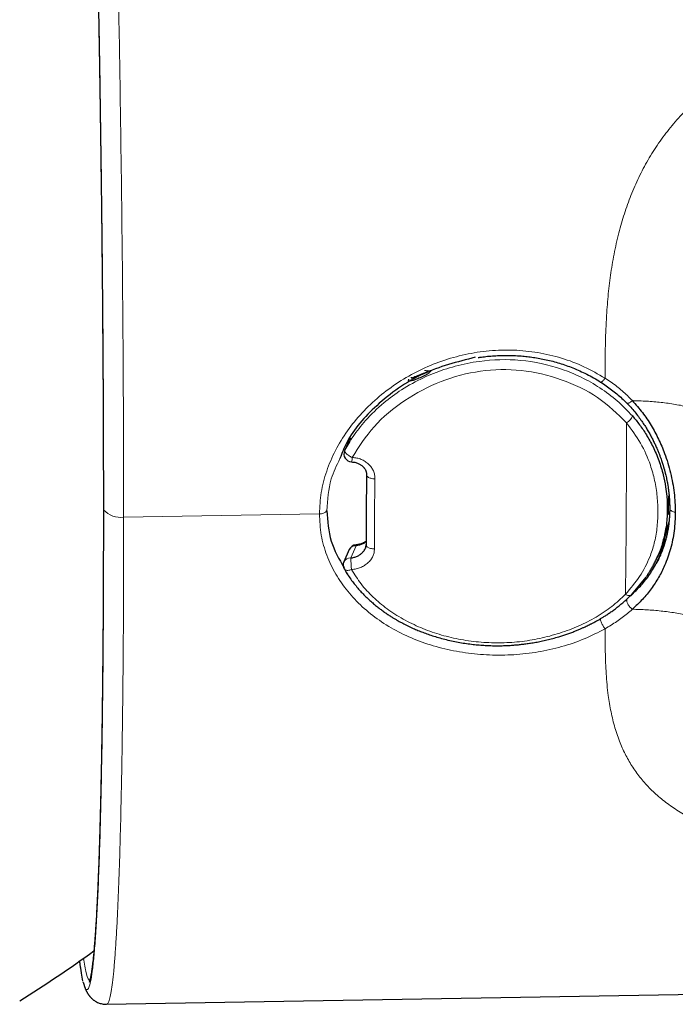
# Model space of a CAD drawing. Header units: millimetres. Extents: x 8 to 709, y 12 to 626.
# Tile 13 of 44: x 392 to 409, y 271 to 295. Entities that reach past the tile are written whole.
import ezdxf

# ---------------------------------------------------------------- set-up
doc = ezdxf.new("R2010")
doc.units = ezdxf.units.MM

msp = doc.modelspace()

# ---------------------------------------------------------------- linework, layer by layer
at = {"color": 7, "linetype": 'Continuous', "lineweight": 30}
for p, q in [((400.686, 284.853), (400.552, 284.55)), ((408.476, 282.216), (408.622, 282.769)), ((408.379, 281.878), (408.548, 282.353)), ((400.663, 282.076), (400.529, 281.772)), ((400.832, 282.194), (400.832, 282.194)), ((408.332, 281.89), (408.476, 282.216)), ((408.047, 281.389), (407.684, 280.955)), ((407.675, 280.942), (407.684, 280.951)), ((394.035, 271.323), (393.995, 271.522)), ((394.047, 271.286), (394.043, 271.3)), ((394.624, 270.75), (411.665, 271.047))]:
    msp.add_line(p, q, dxfattribs=at)
at = {"color": 8, "linetype": 'Continuous', "lineweight": 0}
for p, q in [((400.691, 284.861), (400.686, 284.853)), ((395.047, 282.881), (399.92, 282.966)), ((400.833, 282.169), (400.699, 281.866)), ((407.573, 280.842), (407.574, 280.843))]:
    msp.add_line(p, q, dxfattribs=at)
at = {"color": 8, "linetype": 'Continuous', "lineweight": 0, "flags": 128}
for points in [[(406.917, 286.248), (406.922, 286.246), (406.93, 286.246), (406.939, 286.249), (406.949, 286.255), (406.961, 286.264), (406.974, 286.276), (406.988, 286.29), (407.002, 286.306), (407.017, 286.324), (407.032, 286.343)], [(400.552, 284.55), (400.55, 284.54), (400.55, 284.529), (400.554, 284.517), (400.56, 284.503), (400.569, 284.49), (400.581, 284.475), (400.595, 284.46), (400.611, 284.446), (400.629, 284.431), (400.648, 284.417), (400.669, 284.404), (400.691, 284.391), (400.714, 284.38), (400.737, 284.37)], [(401.301, 283.838), (401.275, 283.839), (401.25, 283.841), (401.225, 283.845), (401.201, 283.85), (401.179, 283.857), (401.159, 283.865), (401.141, 283.874), (401.125, 283.884), (401.113, 283.894), (401.103, 283.906), (401.097, 283.918), (401.095, 283.93), (401.094, 283.934)], [(408.64, 283.097), (408.64, 283.096), (408.643, 283.083), (408.65, 283.07), (408.66, 283.057), (408.673, 283.046), (408.689, 283.035), (408.708, 283.025), (408.73, 283.017), (408.753, 283.011), (408.778, 283.006)], [(401.29, 282.093), (401.264, 282.093), (401.238, 282.095), (401.213, 282.099), (401.189, 282.105), (401.167, 282.112), (401.147, 282.121), (401.129, 282.131), (401.114, 282.142), (401.101, 282.155), (401.092, 282.168), (401.086, 282.181), (401.083, 282.195), (401.083, 282.2)], [(400.718, 281.58), (400.695, 281.571), (400.673, 281.565), (400.651, 281.56), (400.63, 281.558), (400.61, 281.558), (400.592, 281.56), (400.576, 281.563), (400.562, 281.569), (400.55, 281.577), (400.541, 281.587), (400.538, 281.592)], [(407.539, 280.964), (407.559, 280.952), (407.579, 280.943), (407.598, 280.935), (407.616, 280.93), (407.632, 280.928), (407.647, 280.928), (407.659, 280.931), (407.67, 280.937), (407.675, 280.942)]]:
    msp.add_lwpolyline(points, dxfattribs=at)
at = {"color": 8, "linetype": 'Continuous', "lineweight": 0}
for centre, radius, start, end in [((402.561, 285.993), 0.54, 84.1077, 92.8772), ((402.639, 286.736), 0.206, 263.8489, 286.623), ((-66.935, 286.203), 474.503, 359.36741, 359.8824), ((407.336, 285.572), 0.413, 303.9693, 335.74), ((400.368, 284.369), 0.368, 342.5665, 0.1397), ((394.596, 283.089), 0.0543, 179.9506, 211.7228), ((394.977, 283.463), 0.587, 223.3962, 276.928), ((399.942, 283.177), 0.212, 263.8749, 321.2847), ((400.815, 282), 0.17, 83.9378, 153.4969), ((401.288, 282.204), 0.456, 181.22, 184.3925), ((400.681, 281.697), 0.17, 83.9382, 153.4861), ((427.373, 283.555), 26.728, 183.6238, 184.2377)]:
    msp.add_arc(centre, radius, start, end, dxfattribs=at)
at = {"color": 7, "linetype": 'Continuous', "lineweight": 30}
for centre, radius, start, end in [((400.73, 284.458), 0.2, 156.1008, 267.1711), ((400.846, 281.995), 0.2, 94.0002, 156.0832), ((400.711, 281.691), 0.2, 156.0832, 209.8117), ((377.53, 294.946), 28.358, 301.7662, 306.272)]:
    msp.add_arc(centre, radius, start, end, dxfattribs=at)
at = {"color": 8, "linetype": 'Continuous', "lineweight": 0}
msp.add_ellipse((406.661, 295.181), major_axis=(2.923, 24.281), ratio=0.185588, start_param=2.079079, end_param=2.162263, dxfattribs=at)
for points, knots in [([(393.779, 319.239), (393.783, 319.241), (393.801, 319.25), (393.834, 319.189), (393.877, 319.054), (393.921, 318.84), (393.966, 318.552), (394.012, 318.19), (394.058, 317.754), (394.106, 317.245), (394.153, 316.664), (394.201, 316.011), (394.249, 315.291), (394.297, 314.509), (394.344, 313.668), (394.39, 312.772), (394.436, 311.822), (394.481, 310.822), (394.525, 309.773), (394.568, 308.678), (394.61, 307.54), (394.651, 306.36), (394.69, 305.142), (394.728, 303.888), (394.765, 302.6), (394.8, 301.284), (394.833, 299.947), (394.864, 298.599), (394.892, 297.246), (394.919, 295.89), (394.943, 294.535), (394.964, 293.183), (394.983, 291.838), (395, 290.503), (395.015, 289.181), (395.027, 287.875), (395.036, 286.588), (395.042, 285.324), (395.047, 284.082), (395.047, 283.282), (395.047, 282.881)], [0, 0, 0, 0, 0.0088701, 0.0355059, 0.0621197, 0.0887335, 0.1153695, 0.14205, 0.1687982, 0.1956384, 0.2225963, 0.2496991, 0.2768017, 0.3037592, 0.3305987, 0.3573461, 0.3840256, 0.4106604, 0.4372731, 0.4638857, 0.4905203, 0.5171996, 0.5439465, 0.5707855, 0.5977423, 0.6248441, 0.6519461, 0.6789032, 0.7057429, 0.7324908, 0.759171, 0.7858068, 0.8124206, 0.8390344, 0.8656704, 0.8923509, 0.9190991, 0.9459394, 0.9728972, 1, 1, 1, 1]), ([(393.22, 318.688), (393.231, 318.733), (393.257, 318.835), (393.3, 318.875), (393.348, 318.829), (393.398, 318.678), (393.449, 318.424), (393.501, 318.068), (393.554, 317.614), (393.608, 317.065), (393.662, 316.422), (393.717, 315.688), (393.771, 314.862), (393.826, 313.951), (393.88, 312.96), (393.933, 311.894), (393.985, 310.758), (394.036, 309.553), (394.085, 308.281), (394.134, 306.951), (394.18, 305.573), (394.224, 304.154), (394.266, 302.693), (394.306, 301.195), (394.344, 299.669), (394.378, 298.128), (394.41, 296.577), (394.439, 295.016), (394.465, 293.45), (394.487, 291.891), (394.507, 290.349), (394.522, 288.83), (394.535, 287.337), (394.544, 285.875), (394.549, 284.441), (394.55, 283.522), (394.55, 283.06)], [0, 0, 0, 0, 0.0229111, 0.0525327, 0.082111, 0.1116146, 0.1411189, 0.1706988, 0.200322, 0.2299533, 0.2595575, 0.2891012, 0.3187269, 0.3484703, 0.3781406, 0.407648, 0.4371112, 0.4666566, 0.4963497, 0.5260704, 0.5556631, 0.5851294, 0.6146571, 0.6443736, 0.6741085, 0.7036681, 0.7331452, 0.7627157, 0.792414, 0.8221186, 0.851718, 0.8812305, 0.9107344, 0.9403095, 0.9700373, 1, 1, 1, 1]), ([(416.923, 295.272), (416.775, 295.27), (416.481, 295.265), (416.039, 295.256), (415.598, 295.243), (415.156, 295.224), (414.747, 295.2), (414.369, 295.17), (414.023, 295.135), (413.679, 295.092), (413.336, 295.04), (413.015, 294.983), (412.718, 294.921), (412.444, 294.857), (412.171, 294.784), (411.901, 294.704), (411.633, 294.615), (411.369, 294.517), (411.119, 294.414), (410.883, 294.307), (410.662, 294.198), (410.445, 294.081), (410.232, 293.956), (410.024, 293.823), (409.821, 293.683), (409.624, 293.535), (409.432, 293.379), (409.247, 293.216), (409.069, 293.045), (408.899, 292.867), (408.735, 292.683), (408.58, 292.492), (408.432, 292.295), (408.292, 292.092), (408.161, 291.885), (408.038, 291.672), (407.924, 291.455), (407.818, 291.235), (407.72, 291.011), (407.63, 290.784), (407.548, 290.555), (407.474, 290.324), (407.403, 290.082), (407.339, 289.829), (407.28, 289.566), (407.229, 289.302), (407.185, 289.038), (407.147, 288.773), (407.116, 288.508), (407.091, 288.244), (407.07, 287.958), (407.053, 287.65), (407.041, 287.321), (407.034, 286.993), (407.031, 286.667), (407.031, 286.451), (407.031, 286.344)], [0, 0, 0, 0, 0.027995, 0.055994, 0.083991, 0.111984, 0.139978, 0.16198, 0.183983, 0.205981, 0.227973, 0.249964, 0.267818, 0.285681, 0.303546, 0.321409, 0.339266, 0.35712, 0.374973, 0.3906, 0.406233, 0.421868, 0.4375, 0.453128, 0.468752, 0.484372, 0.499992, 0.515616, 0.531245, 0.546871, 0.562496, 0.578121, 0.593749, 0.609378, 0.625011, 0.640647, 0.656283, 0.67191, 0.687532, 0.703154, 0.718779, 0.734408, 0.75004, 0.767546, 0.785045, 0.802536, 0.820027, 0.83752, 0.855018, 0.872519, 0.890021, 0.912018, 0.93401, 0.956004, 0.978001, 1, 1, 1, 1]), ([(399.92, 282.966), (399.929, 283.144), (399.947, 283.499), (400.088, 284.031), (400.306, 284.547), (400.603, 285.036), (400.971, 285.488), (401.401, 285.896), (401.882, 286.251), (402.405, 286.548), (402.963, 286.78), (403.546, 286.945), (404.148, 287.037), (404.757, 287.054), (405.362, 286.993), (405.95, 286.854), (406.515, 286.644), (406.859, 286.444), (407.031, 286.344)], [0, 0, 0, 0, 0.062857, 0.125567, 0.188243, 0.250897, 0.313563, 0.376267, 0.438884, 0.501216, 0.563322, 0.625447, 0.687679, 0.75017, 0.812588, 0.874727, 0.937031, 1, 1, 1, 1]), ([(400.552, 284.55), (400.618, 284.664), (400.767, 284.922), (401.085, 285.326), (401.49, 285.721), (401.977, 286.077), (402.401, 286.31), (402.76, 286.465), (403.023, 286.561), (403.302, 286.645), (403.597, 286.714), (404.135, 286.807), (404.938, 286.828), (405.794, 286.644), (406.445, 286.375), (406.911, 286.11), (407.344, 285.788), (407.589, 285.531), (407.713, 285.402)], [0, 0, 0, 0, 0.049638, 0.112699, 0.189221, 0.255489, 0.329351, 0.361048, 0.393964, 0.428097, 0.463449, 0.50002, 0.61919, 0.741928, 0.804875, 0.868845, 0.933874, 1, 1, 1, 1]), ([(407.567, 285.229), (407.338, 285.452), (406.875, 285.905), (405.952, 286.339), (404.955, 286.578), (403.923, 286.556), (402.925, 286.297), (402.025, 285.812), (401.244, 285.172), (400.904, 284.634), (400.737, 284.37)], [0, 0, 0, 0, 0.122942, 0.249341, 0.375766, 0.499894, 0.624169, 0.751091, 0.877509, 1, 1, 1, 1]), ([(407.031, 286.344), (407.081, 286.311), (407.181, 286.246), (407.322, 286.14), (407.458, 286.028), (407.587, 285.91), (407.668, 285.826), (407.709, 285.784)], [0, 0, 0, 0, 0.201847, 0.402059, 0.601343, 0.800416, 1, 1, 1, 1]), ([(407.573, 285.724), (407.575, 285.722), (407.58, 285.716), (407.596, 285.717), (407.619, 285.724), (407.648, 285.74), (407.678, 285.76), (407.699, 285.776), (407.709, 285.784)], [0, 0, 0, 0, 0.120958, 0.306057, 0.491158, 0.671168, 0.841782, 1, 1, 1, 1]), ([(407.709, 285.784), (407.769, 285.783), (407.888, 285.78), (408.067, 285.771), (408.246, 285.759), (408.425, 285.741), (408.602, 285.719), (408.777, 285.692), (408.951, 285.66), (409.121, 285.623), (409.289, 285.581), (409.452, 285.533), (409.611, 285.481), (409.764, 285.424), (409.911, 285.363), (410.052, 285.297), (410.185, 285.228), (410.311, 285.155), (410.429, 285.078), (410.538, 284.999), (410.639, 284.917), (410.73, 284.833), (410.812, 284.747), (410.884, 284.659), (410.947, 284.571), (411.004, 284.477), (411.053, 284.378), (411.093, 284.275), (411.123, 284.171), (411.145, 284.068), (411.16, 283.965), (411.17, 283.862), (411.175, 283.794), (411.177, 283.759)], [0, 0, 0, 0, 0.030038, 0.060171, 0.090421, 0.120811, 0.151364, 0.182099, 0.213033, 0.244174, 0.275527, 0.307086, 0.338837, 0.370759, 0.402824, 0.435, 0.467249, 0.499531, 0.531806, 0.564036, 0.596184, 0.628217, 0.66011, 0.691841, 0.723397, 0.754769, 0.790396, 0.825788, 0.86096, 0.895934, 0.930737, 0.965408, 1, 1, 1, 1]), ([(407.539, 280.964), (407.663, 281.109), (407.909, 281.399), (408.102, 281.774), (408.204, 282.056), (408.255, 282.231), (408.294, 282.413), (408.323, 282.601), (408.34, 282.796), (408.347, 282.995), (408.343, 283.197), (408.328, 283.398), (408.303, 283.597), (408.266, 283.794), (408.218, 283.988), (408.12, 284.304), (407.932, 284.739), (407.689, 285.065), (407.567, 285.229)], [0, 0, 0, 0, 0.123034, 0.245007, 0.286077, 0.327539, 0.369513, 0.412112, 0.455445, 0.499613, 0.543517, 0.586974, 0.629689, 0.671772, 0.713337, 0.754503, 0.876734, 1, 1, 1, 1]), ([(400.43, 284.34), (400.349, 284.173), (400.145, 283.754), (400.122, 283.311), (400.108, 283.044)], [0, 0, 0, 0, 0.397411, 1, 1, 1, 1]), ([(400.737, 284.37), (400.776, 284.366), (400.852, 284.359), (400.96, 284.325), (401.058, 284.274), (401.144, 284.206), (401.215, 284.126), (401.267, 284.037), (401.297, 283.94), (401.3, 283.872), (401.301, 283.838)], [0, 0, 0, 0, 0.128621, 0.252147, 0.375138, 0.502211, 0.629126, 0.751194, 0.873216, 1, 1, 1, 1]), ([(394.55, 283.06), (394.55, 282.609), (394.549, 281.709), (394.544, 280.434), (394.535, 279.225), (394.522, 278.088), (394.507, 277.023), (394.487, 276.032), (394.465, 275.121), (394.439, 274.295), (394.41, 273.559), (394.378, 272.917), (394.344, 272.368), (394.306, 271.914), (394.266, 271.558), (394.224, 271.305), (394.18, 271.151), (394.134, 271.103), (394.089, 271.141), (394.06, 271.242), (394.047, 271.286)], [0, 0, 0, 0, 0.0569359, 0.1134256, 0.1696251, 0.2256892, 0.2817697, 0.3380153, 0.3944609, 0.4508945, 0.5070851, 0.5630983, 0.6192684, 0.6757714, 0.7322397, 0.7883491, 0.8443417, 0.9005747, 0.9570507, 1, 1, 1, 1]), ([(395.047, 282.881), (395.047, 282.536), (395.047, 281.848), (395.044, 280.858), (395.039, 279.904), (395.031, 278.991), (395.022, 278.118), (395.011, 277.287), (394.998, 276.499), (394.983, 275.757), (394.967, 275.059), (394.948, 274.409), (394.928, 273.808), (394.906, 273.256), (394.882, 272.755), (394.856, 272.306), (394.829, 271.91), (394.8, 271.57), (394.769, 271.287), (394.738, 271.064), (394.705, 270.897), (394.671, 270.794), (394.644, 270.747), (394.628, 270.754), (394.624, 270.756)], [0, 0, 0, 0, 0.0474256, 0.094624, 0.1416321, 0.1884851, 0.2352162, 0.2818571, 0.3284384, 0.3749902, 0.4215418, 0.4681229, 0.5147634, 0.5614939, 0.6083461, 0.6553532, 0.7025504, 0.7499745, 0.7973985, 0.8445949, 0.891601, 0.9384518, 0.9851806, 1, 1, 1, 1]), ([(407.031, 280.105), (406.86, 280.016), (406.517, 279.839), (405.952, 279.648), (405.364, 279.516), (404.761, 279.447), (404.153, 279.441), (403.55, 279.496), (402.964, 279.612), (402.404, 279.785), (401.881, 280.017), (401.403, 280.305), (400.978, 280.644), (400.613, 281.031), (400.314, 281.46), (400.092, 281.929), (399.947, 282.433), (399.929, 282.787), (399.92, 282.966)], [0, 0, 0, 0, 0.062508, 0.12495, 0.187299, 0.249488, 0.311732, 0.374181, 0.436712, 0.499168, 0.561549, 0.623944, 0.686322, 0.748648, 0.810946, 0.873355, 0.936192, 1, 1, 1, 1]), ([(401.29, 282.093), (401.288, 282.06), (401.285, 281.996), (401.253, 281.904), (401.2, 281.818), (401.128, 281.742), (401.041, 281.677), (400.943, 281.627), (400.834, 281.593), (400.757, 281.584), (400.718, 281.58)], [0, 0, 0, 0, 0.126743, 0.248747, 0.370817, 0.497752, 0.624824, 0.747819, 0.871357, 1, 1, 1, 1]), ([(400.718, 281.58), (400.795, 281.457), (400.948, 281.213), (401.249, 280.886), (401.599, 280.593), (401.999, 280.339), (402.434, 280.124), (402.896, 279.957), (403.38, 279.838), (403.882, 279.767), (404.392, 279.744), (404.903, 279.773), (405.41, 279.855), (405.905, 279.987), (406.378, 280.164), (406.813, 280.387), (407.207, 280.65), (407.428, 280.859), (407.539, 280.964)], [0, 0, 0, 0, 0.06169, 0.123061, 0.185133, 0.248894, 0.312619, 0.375068, 0.437187, 0.499938, 0.562574, 0.624556, 0.686946, 0.750784, 0.814606, 0.876693, 0.93812, 1, 1, 1, 1]), ([(407.709, 280.588), (407.699, 280.596), (407.678, 280.613), (407.648, 280.645), (407.619, 280.681), (407.595, 280.72), (407.578, 280.758), (407.569, 280.793), (407.567, 280.822), (407.572, 280.836), (407.574, 280.843)], [0, 0, 0, 0, 0.113996, 0.236929, 0.366634, 0.50001, 0.633385, 0.763086, 0.886012, 1, 1, 1, 1]), ([(407.709, 280.588), (407.668, 280.553), (407.587, 280.483), (407.457, 280.382), (407.322, 280.285), (407.181, 280.192), (407.081, 280.134), (407.031, 280.105)], [0, 0, 0, 0, 0.199681, 0.398694, 0.597857, 0.798006, 1, 1, 1, 1]), ([(411.177, 278.563), (411.175, 278.598), (411.17, 278.667), (411.16, 278.771), (411.145, 278.875), (411.123, 278.979), (411.093, 279.084), (411.053, 279.188), (411.004, 279.287), (410.947, 279.381), (410.884, 279.47), (410.812, 279.558), (410.73, 279.644), (410.639, 279.728), (410.538, 279.81), (410.429, 279.889), (410.311, 279.965), (410.185, 280.038), (410.052, 280.107), (409.911, 280.172), (409.764, 280.233), (409.611, 280.289), (409.452, 280.341), (409.289, 280.388), (409.121, 280.429), (408.951, 280.466), (408.777, 280.498), (408.602, 280.524), (408.425, 280.546), (408.246, 280.563), (408.067, 280.576), (407.888, 280.584), (407.769, 280.587), (407.709, 280.588)], [0, 0, 0, 0, 0.034592, 0.069263, 0.104066, 0.13904, 0.174212, 0.209604, 0.245231, 0.276603, 0.308159, 0.33989, 0.371783, 0.403816, 0.435964, 0.468194, 0.500469, 0.532751, 0.565, 0.597176, 0.629241, 0.661163, 0.692914, 0.724473, 0.755826, 0.786967, 0.817901, 0.848636, 0.879189, 0.909579, 0.939829, 0.969962, 1, 1, 1, 1]), ([(407.031, 280.105), (407.024, 280.114), (407.007, 280.133), (406.982, 280.17), (406.958, 280.211), (406.938, 280.254), (406.922, 280.296), (406.913, 280.329), (406.912, 280.345), (406.912, 280.351)], [0, 0, 0, 0, 0.135006, 0.281218, 0.435988, 0.595422, 0.754858, 0.909634, 1, 1, 1, 1]), ([(407.031, 280.105), (407.031, 280.009), (407.031, 279.817), (407.035, 279.535), (407.043, 279.256), (407.056, 278.981), (407.078, 278.71), (407.106, 278.462), (407.139, 278.238), (407.177, 278.035), (407.222, 277.835), (407.274, 277.639), (407.335, 277.447), (407.402, 277.268), (407.474, 277.102), (407.548, 276.948), (407.63, 276.798), (407.72, 276.652), (407.818, 276.51), (407.924, 276.371), (408.038, 276.237), (408.161, 276.108), (408.292, 275.984), (408.432, 275.865), (408.58, 275.75), (408.735, 275.641), (408.899, 275.537), (409.069, 275.438), (409.247, 275.345), (409.432, 275.257), (409.624, 275.174), (409.821, 275.097), (410.024, 275.024), (410.232, 274.957), (410.445, 274.895), (410.662, 274.838), (410.883, 274.785), (411.119, 274.735), (411.295, 274.7), (411.397, 274.683), (411.411, 274.68)], [0, 0, 0, 0, 0.036134, 0.072264, 0.108388, 0.144511, 0.180645, 0.216784, 0.245174, 0.273557, 0.301934, 0.330312, 0.358701, 0.387103, 0.411311, 0.435515, 0.459713, 0.483906, 0.508099, 0.5323, 0.556516, 0.58073, 0.604939, 0.629145, 0.653346, 0.677545, 0.701742, 0.725942, 0.750145, 0.774342, 0.798532, 0.822723, 0.846919, 0.871122, 0.89533, 0.919542, 0.943753, 0.967954, 0.995603, 1, 1, 1, 1]), ([(394.05, 271.899), (394.071, 271.763), (394.126, 271.4), (394.177, 271.36), (394.209, 271.334)], [0, 0, 0, 0, 0.3759706, 1, 1, 1, 1])]:
    msp.add_open_spline(points, degree=3, knots=knots, dxfattribs=at)
at = {"color": 7, "linetype": 'Continuous', "lineweight": 30}
for points, knots in [([(393.362, 318.677), (393.362, 318.677), (393.362, 318.677), (393.362, 318.677), (393.362, 318.676), (393.363, 318.675), (393.364, 318.674), (393.364, 318.672), (393.365, 318.67), (393.367, 318.666), (393.369, 318.661), (393.371, 318.655), (393.374, 318.646), (393.379, 318.633), (393.384, 318.614), (393.39, 318.593), (393.396, 318.572), (393.4, 318.554), (393.403, 318.54), (393.406, 318.527), (393.409, 318.516), (393.411, 318.506), (393.413, 318.498), (393.415, 318.49), (393.417, 318.48), (393.419, 318.469), (393.422, 318.454), (393.425, 318.438), (393.429, 318.418), (393.433, 318.398), (393.436, 318.378), (393.44, 318.357), (393.444, 318.334), (393.448, 318.31), (393.452, 318.286), (393.456, 318.261), (393.46, 318.237), (393.465, 318.208), (393.469, 318.175), (393.475, 318.137), (393.48, 318.1), (393.485, 318.064), (393.49, 318.029), (393.495, 317.994), (393.499, 317.961), (393.503, 317.928), (393.508, 317.894), (393.512, 317.859), (393.517, 317.816), (393.523, 317.764), (393.53, 317.702), (393.538, 317.636), (393.546, 317.566), (393.553, 317.492), (393.562, 317.412), (393.57, 317.329), (393.58, 317.227), (393.592, 317.105), (393.605, 316.962), (393.618, 316.814), (393.632, 316.653), (393.646, 316.478), (393.662, 316.285), (393.677, 316.084), (393.693, 315.875), (393.708, 315.656), (393.723, 315.438), (393.738, 315.223), (393.751, 315.011), (393.766, 314.789), (393.78, 314.556), (393.791, 314.37), (393.799, 314.235), (393.804, 314.155), (393.808, 314.075), (393.813, 313.993), (393.818, 313.912), (393.822, 313.833), (393.826, 313.757), (393.831, 313.684), (393.834, 313.615), (393.838, 313.552), (393.841, 313.495), (393.844, 313.446), (393.846, 313.405), (393.848, 313.369), (393.85, 313.334), (393.852, 313.298), (393.854, 313.26), (393.856, 313.218), (393.858, 313.17), (393.861, 313.114), (393.865, 313.051), (393.868, 312.981), (393.872, 312.905), (393.877, 312.822), (393.881, 312.732), (393.886, 312.636), (393.891, 312.534), (393.896, 312.431), (393.903, 312.294), (393.912, 312.125), (393.922, 311.908), (393.933, 311.677), (393.944, 311.431), (393.956, 311.188), (393.966, 310.947), (393.977, 310.707), (393.99, 310.421), (394.004, 310.086), (394.02, 309.702), (394.036, 309.304), (394.052, 308.892), (394.069, 308.464), (394.085, 308.029), (394.102, 307.588), (394.117, 307.154), (394.132, 306.729), (394.146, 306.312), (394.161, 305.891), (394.174, 305.465), (394.188, 305.036), (394.202, 304.603), (394.215, 304.153), (394.229, 303.685), (394.244, 303.198), (394.257, 302.707), (394.271, 302.212), (394.284, 301.729), (394.296, 301.258), (394.308, 300.799), (394.319, 300.336), (394.33, 299.871), (394.341, 299.404), (394.352, 298.934), (394.363, 298.447), (394.374, 297.944), (394.384, 297.423), (394.395, 296.903), (394.405, 296.382), (394.415, 295.877), (394.423, 295.388), (394.432, 294.914), (394.44, 294.441), (394.448, 293.967), (394.455, 293.494), (394.462, 293.02), (394.469, 292.532), (394.476, 292.027), (394.483, 291.508), (394.49, 290.991), (394.496, 290.476), (394.502, 289.98), (394.507, 289.501), (394.511, 289.041), (394.516, 288.586), (394.52, 288.138), (394.523, 287.698), (394.526, 287.266), (394.529, 286.94), (394.53, 286.712), (394.531, 286.578), (394.532, 286.436), (394.533, 286.285), (394.534, 286.127), (394.534, 285.964), (394.535, 285.797), (394.536, 285.626), (394.537, 285.448), (394.538, 285.263), (394.538, 285.072), (394.539, 284.874), (394.54, 284.67), (394.54, 284.459), (394.541, 284.242), (394.541, 284.02), (394.542, 283.794), (394.542, 283.564), (394.542, 283.327), (394.542, 283.169), (394.542, 283.089)], [0, 0, 0, 0, 0.000541, 0.002188, 0.003653, 0.004937, 0.006055, 0.007213, 0.008474, 0.010374, 0.012467, 0.014753, 0.017164, 0.02156, 0.026071, 0.030697, 0.035429, 0.037952, 0.040275, 0.042398, 0.04432, 0.04569, 0.046937, 0.048061, 0.049136, 0.050862, 0.052821, 0.055011, 0.057433, 0.060086, 0.062362, 0.064785, 0.067354, 0.070008, 0.072601, 0.075127, 0.077588, 0.079982, 0.08361, 0.087075, 0.090377, 0.093515, 0.09655, 0.099415, 0.102111, 0.104666, 0.107255, 0.109908, 0.112624, 0.116852, 0.121226, 0.125747, 0.130416, 0.135233, 0.1402, 0.145291, 0.150373, 0.158302, 0.166158, 0.173939, 0.181644, 0.190716, 0.199736, 0.208835, 0.218014, 0.227272, 0.236606, 0.244653, 0.252836, 0.261186, 0.269702, 0.278384, 0.281146, 0.283925, 0.28672, 0.289532, 0.292347, 0.29502, 0.297508, 0.300033, 0.302336, 0.304415, 0.306273, 0.307908, 0.309202, 0.310321, 0.311429, 0.312585, 0.313791, 0.315116, 0.316602, 0.318421, 0.320433, 0.322638, 0.325037, 0.327629, 0.330414, 0.333393, 0.336543, 0.339701, 0.342833, 0.348909, 0.354883, 0.362075, 0.369115, 0.376002, 0.382738, 0.389342, 0.395904, 0.406153, 0.416326, 0.426425, 0.437193, 0.447959, 0.458739, 0.469529, 0.480324, 0.49014, 0.49996, 0.509781, 0.519599, 0.529403, 0.53919, 0.548964, 0.559706, 0.570443, 0.581179, 0.591915, 0.602651, 0.612417, 0.622195, 0.631994, 0.641811, 0.651638, 0.661469, 0.671299, 0.682104, 0.6929, 0.703678, 0.714433, 0.725176, 0.734936, 0.744693, 0.754451, 0.764213, 0.773984, 0.783765, 0.793557, 0.804347, 0.815151, 0.825943, 0.836726, 0.847501, 0.857292, 0.867079, 0.87681, 0.886423, 0.895918, 0.905295, 0.914558, 0.917322, 0.920274, 0.923413, 0.926739, 0.930252, 0.933953, 0.937613, 0.941441, 0.945435, 0.949596, 0.953924, 0.958419, 0.963082, 0.967912, 0.97291, 0.978076, 0.983313, 0.988713, 0.994275, 1, 1, 1, 1]), ([(403.873, 286.858), (403.887, 286.86), (403.951, 286.87), (404.069, 286.885), (404.228, 286.9), (404.395, 286.909), (404.571, 286.913), (404.754, 286.91), (404.929, 286.899), (405.094, 286.883), (405.248, 286.863), (405.405, 286.837), (405.565, 286.805), (405.728, 286.765), (405.894, 286.718), (406.062, 286.663), (406.232, 286.599), (406.403, 286.526), (406.575, 286.444), (406.748, 286.352), (406.86, 286.283), (406.917, 286.248)], [0, 0, 0, 0, 0.013432, 0.06092, 0.111183, 0.163261, 0.218042, 0.27554, 0.335602, 0.382726, 0.431258, 0.481211, 0.532602, 0.585457, 0.639806, 0.695686, 0.753145, 0.812236, 0.873024, 0.935584, 1, 1, 1, 1]), ([(403.795, 286.864), (403.35, 286.749), (402.442, 286.516), (401.354, 285.731), (400.671, 284.967), (400.482, 284.475), (400.43, 284.34)], [0, 0, 0, 0, 0.303959, 0.619221, 0.894891, 1, 1, 1, 1]), ([(402.698, 286.538), (402.693, 286.529), (402.684, 286.512), (402.659, 286.485), (402.628, 286.458), (402.572, 286.422), (402.481, 286.376), (402.367, 286.33), (402.259, 286.289), (402.187, 286.27), (402.155, 286.271), (402.142, 286.28), (402.139, 286.297), (402.144, 286.312), (402.147, 286.32)], [0, 0, 0, 0, 0.058975, 0.112786, 0.164599, 0.217938, 0.340932, 0.500062, 0.659051, 0.781961, 0.835292, 0.887121, 0.940971, 1, 1, 1, 1]), ([(402.204, 286.368), (402.203, 286.364), (402.2, 286.356), (402.208, 286.351), (402.222, 286.353), (402.243, 286.36), (402.269, 286.37), (402.299, 286.383), (402.334, 286.397), (402.372, 286.413), (402.413, 286.428), (402.453, 286.443), (402.491, 286.458), (402.527, 286.472), (402.561, 286.487), (402.588, 286.501), (402.608, 286.517), (402.614, 286.526), (402.617, 286.531)], [0, 0, 0, 0, 0.045382, 0.092149, 0.145184, 0.207535, 0.274464, 0.344762, 0.419529, 0.499851, 0.580061, 0.654787, 0.725143, 0.792249, 0.85463, 0.90771, 0.954539, 1, 1, 1, 1]), ([(406.917, 286.248), (406.964, 286.218), (407.058, 286.157), (407.194, 286.058), (407.326, 285.953), (407.453, 285.842), (407.532, 285.763), (407.572, 285.723)], [0, 0, 0, 0, 0.1962774, 0.3975963, 0.5982209, 0.7987809, 1, 1, 1, 1]), ([(407.572, 285.723), (407.605, 285.688), (407.674, 285.617), (407.77, 285.504), (407.86, 285.389), (407.942, 285.275), (408.016, 285.166), (408.081, 285.06), (408.14, 284.96), (408.192, 284.863), (408.24, 284.768), (408.284, 284.675), (408.324, 284.584), (408.359, 284.501), (408.389, 284.425), (408.414, 284.356), (408.435, 284.296), (408.453, 284.243), (408.467, 284.198), (408.479, 284.16), (408.487, 284.131), (408.494, 284.108), (408.499, 284.091), (408.503, 284.077), (408.506, 284.065), (408.51, 284.05), (408.516, 284.027), (408.525, 283.993), (408.536, 283.949), (408.549, 283.895), (408.563, 283.83), (408.578, 283.755), (408.592, 283.676), (408.605, 283.592), (408.616, 283.506), (408.626, 283.413), (408.633, 283.313), (408.639, 283.206), (408.639, 283.133), (408.64, 283.095)], [0, 0, 0, 0, 0.047429, 0.098623, 0.147576, 0.194252, 0.238626, 0.27995, 0.319024, 0.355845, 0.390409, 0.426949, 0.46058, 0.491309, 0.519141, 0.544083, 0.56614, 0.585316, 0.601615, 0.615039, 0.62559, 0.633457, 0.639961, 0.644366, 0.64806, 0.652751, 0.661118, 0.673193, 0.688977, 0.708472, 0.731683, 0.758617, 0.789289, 0.81772, 0.848781, 0.882499, 0.918907, 0.958054, 1, 1, 1, 1]), ([(407.709, 285.784), (407.795, 285.687), (407.967, 285.492), (408.182, 285.169), (408.366, 284.828), (408.534, 284.433), (408.669, 283.985), (408.761, 283.489), (408.773, 283.167), (408.778, 283.006)], [0, 0, 0, 0, 0.123389, 0.247087, 0.371328, 0.496173, 0.663428, 0.831417, 1, 1, 1, 1]), ([(407.713, 285.402), (407.742, 285.368), (407.803, 285.297), (407.89, 285.184), (407.977, 285.061), (408.063, 284.927), (408.146, 284.784), (408.226, 284.629), (408.301, 284.464), (408.392, 284.233), (408.476, 283.957), (408.537, 283.661), (408.566, 283.434), (408.577, 283.271), (408.58, 283.167), (408.58, 283.109), (408.58, 283.082), (408.58, 283.03), (408.577, 282.92), (408.563, 282.736), (408.529, 282.504), (408.459, 282.231), (408.399, 282.018), (408.336, 281.907), (408.328, 281.893)], [0, 0, 0, 0, 0.034, 0.070033, 0.108109, 0.148233, 0.190413, 0.234654, 0.280959, 0.329559, 0.425466, 0.504884, 0.567808, 0.607915, 0.636379, 0.651794, 0.655382, 0.657808, 0.69481, 0.746178, 0.811911, 0.892006, 0.98633, 1, 1, 1, 1]), ([(400.719, 284.258), (400.738, 284.257), (400.773, 284.254), (400.821, 284.244), (400.863, 284.23), (400.9, 284.215), (400.931, 284.198), (400.96, 284.179), (400.987, 284.158), (401.009, 284.137), (401.025, 284.119), (401.037, 284.105), (401.047, 284.09), (401.058, 284.073), (401.069, 284.052), (401.078, 284.029), (401.087, 284.003), (401.093, 283.971), (401.094, 283.947), (401.094, 283.934)], [0, 0, 0, 0, 0.088975, 0.169747, 0.243069, 0.309466, 0.369306, 0.422844, 0.491693, 0.547153, 0.589452, 0.618733, 0.650803, 0.692022, 0.742919, 0.791443, 0.850233, 0.919515, 1, 1, 1, 1]), ([(401.094, 283.934), (401.094, 283.89), (401.092, 283.806), (401.09, 283.685), (401.089, 283.575), (401.088, 283.476), (401.087, 283.394), (401.086, 283.327), (401.086, 283.272), (401.085, 283.225), (401.085, 283.181), (401.085, 283.136), (401.084, 283.084), (401.084, 283.025), (401.083, 282.957), (401.083, 282.883), (401.083, 282.801), (401.082, 282.706), (401.082, 282.597), (401.082, 282.473), (401.082, 282.34), (401.083, 282.248), (401.083, 282.2)], [0, 0, 0, 0, 0.07468, 0.143165, 0.205455, 0.26155, 0.311451, 0.346314, 0.377352, 0.404566, 0.428028, 0.452471, 0.482591, 0.517031, 0.55579, 0.59887, 0.646269, 0.697988, 0.764489, 0.836991, 0.915494, 1, 1, 1, 1]), ([(408.647, 282.977), (408.643, 282.97), (408.636, 282.955), (408.628, 282.946), (408.621, 282.95), (408.615, 282.972), (408.612, 283.038), (408.613, 283.147), (408.614, 283.264), (408.617, 283.364), (408.622, 283.412), (408.624, 283.426)], [0, 0, 0, 0, 0.071187, 0.13614, 0.198678, 0.263052, 0.411482, 0.603513, 0.795478, 0.943876, 1, 1, 1, 1]), ([(394.542, 283.088), (394.542, 282.998), (394.542, 282.821), (394.542, 282.561), (394.542, 282.312), (394.541, 282.074), (394.541, 281.845), (394.54, 281.627), (394.539, 281.424), (394.539, 281.236), (394.538, 281.061), (394.537, 280.894), (394.536, 280.735), (394.535, 280.584), (394.534, 280.431), (394.534, 280.278), (394.533, 280.126), (394.532, 279.984), (394.531, 279.852), (394.53, 279.718), (394.528, 279.578), (394.527, 279.429), (394.525, 279.242), (394.523, 279.018), (394.521, 278.757), (394.518, 278.495), (394.514, 278.233), (394.511, 277.97), (394.507, 277.707), (394.503, 277.448), (394.499, 277.195), (394.495, 276.947), (394.492, 276.755), (394.489, 276.618), (394.487, 276.534), (394.486, 276.451), (394.484, 276.37), (394.482, 276.293), (394.481, 276.223), (394.48, 276.159), (394.478, 276.102), (394.477, 276.052), (394.476, 276.007), (394.475, 275.97), (394.475, 275.941), (394.474, 275.918), (394.474, 275.897), (394.473, 275.872), (394.472, 275.841), (394.471, 275.802), (394.47, 275.759), (394.469, 275.71), (394.468, 275.653), (394.466, 275.585), (394.464, 275.507), (394.462, 275.422), (394.46, 275.332), (394.457, 275.236), (394.454, 275.138), (394.452, 275.039), (394.449, 274.942), (394.445, 274.803), (394.439, 274.628), (394.432, 274.42), (394.426, 274.235), (394.419, 274.071), (394.414, 273.925), (394.408, 273.783), (394.402, 273.645), (394.396, 273.51), (394.389, 273.353), (394.38, 273.176), (394.37, 272.982), (394.36, 272.818), (394.352, 272.68), (394.344, 272.566), (394.337, 272.457), (394.329, 272.352), (394.321, 272.251), (394.313, 272.156), (394.305, 272.067), (394.297, 271.98), (394.289, 271.896), (394.28, 271.815), (394.271, 271.741), (394.263, 271.674), (394.256, 271.621), (394.25, 271.58), (394.245, 271.55), (394.24, 271.521), (394.236, 271.494), (394.231, 271.47), (394.227, 271.448), (394.223, 271.428), (394.22, 271.411), (394.216, 271.396), (394.213, 271.381), (394.209, 271.366), (394.205, 271.352), (394.202, 271.34), (394.198, 271.328), (394.195, 271.319), (394.193, 271.312), (394.191, 271.308), (394.19, 271.305), (394.189, 271.304), (394.189, 271.304), (394.189, 271.304)], [0, 0, 0, 0, 0.0133034, 0.0261784, 0.0386259, 0.0506466, 0.0622411, 0.0734101, 0.0841541, 0.0936299, 0.1027494, 0.1115128, 0.1199206, 0.1279728, 0.1356698, 0.1444376, 0.1526944, 0.1604404, 0.167676, 0.1744012, 0.1826777, 0.1909965, 0.199398, 0.2142081, 0.2292692, 0.2445821, 0.2601476, 0.2759664, 0.2920943, 0.3085813, 0.3242595, 0.3402516, 0.356559, 0.3621215, 0.3677201, 0.3733547, 0.3789701, 0.3842296, 0.3890761, 0.3935093, 0.3974527, 0.4009976, 0.4041434, 0.4068906, 0.4087698, 0.4104033, 0.4117958, 0.4132251, 0.4156155, 0.4184154, 0.4215897, 0.425075, 0.42887, 0.4341471, 0.4399245, 0.4462017, 0.4529781, 0.4602533, 0.4678701, 0.4755809, 0.4832171, 0.4907795, 0.5084902, 0.5257905, 0.5426858, 0.5560759, 0.5692055, 0.5822455, 0.5953449, 0.6085126, 0.6217534, 0.6427004, 0.6638078, 0.6850432, 0.6992806, 0.7135206, 0.727759, 0.741991, 0.7562121, 0.7704052, 0.7843731, 0.7980476, 0.8132973, 0.8281886, 0.8427262, 0.8570305, 0.8711793, 0.8790529, 0.8868787, 0.8946568, 0.9022657, 0.909611, 0.916693, 0.9235885, 0.9292661, 0.9352678, 0.9415943, 0.9482489, 0.9552342, 0.9624176, 0.9699215, 0.9774564, 0.9845589, 0.989925, 0.9950096, 0.9999147, 1, 1, 1, 1]), ([(400.108, 283.044), (400.125, 282.786), (400.16, 282.277), (400.409, 281.837), (400.532, 281.62)], [0, 0, 0, 0, 0.506374, 1, 1, 1, 1]), ([(408.778, 283.006), (408.773, 282.849), (408.761, 282.536), (408.67, 282.094), (408.535, 281.709), (408.369, 281.379), (408.184, 281.098), (407.968, 280.832), (407.795, 280.67), (407.709, 280.588)], [0, 0, 0, 0, 0.167529, 0.334944, 0.502034, 0.627, 0.751571, 0.875818, 1, 1, 1, 1]), ([(408.639, 283.096), (408.639, 283.055), (408.638, 282.971), (408.63, 282.847), (408.618, 282.726), (408.603, 282.613), (408.584, 282.508), (408.563, 282.41), (408.54, 282.32), (408.516, 282.236), (408.491, 282.156), (408.464, 282.079), (408.435, 282.006), (408.408, 281.94), (408.382, 281.882), (408.357, 281.83), (408.334, 281.785), (408.315, 281.749), (408.305, 281.73), (408.301, 281.722)], [0, 0, 0, 0, 0.081162, 0.168466, 0.251396, 0.330077, 0.404587, 0.473746, 0.538943, 0.600183, 0.657466, 0.717751, 0.772911, 0.82297, 0.86855, 0.909908, 0.947059, 0.980026, 1, 1, 1, 1]), ([(401.083, 282.28), (401.082, 282.28), (401.078, 282.277), (401.069, 282.271), (401.053, 282.261), (401.034, 282.251), (401.011, 282.239), (400.986, 282.229), (400.956, 282.218), (400.92, 282.207), (400.878, 282.199), (400.848, 282.196), (400.832, 282.194)], [0, 0, 0, 0, 0.007883, 0.063455, 0.126012, 0.224296, 0.31013, 0.412576, 0.532062, 0.669172, 0.824735, 1, 1, 1, 1]), ([(401.088, 282.278), (401.059, 282.255), (400.987, 282.198), (400.891, 282.18), (400.833, 282.169)], [0, 0, 0, 0, 0.397708, 1, 1, 1, 1]), ([(400.699, 281.866), (400.728, 281.871), (400.784, 281.88), (400.864, 281.911), (400.933, 281.95), (400.99, 281.998), (401.035, 282.052), (401.073, 282.118), (401.079, 282.169), (401.083, 282.2)], [0, 0, 0, 0, 0.150223, 0.294324, 0.43257, 0.565265, 0.692751, 0.815415, 1, 1, 1, 1]), ([(401.083, 282.2), (401.083, 282.189), (401.082, 282.169), (401.076, 282.144), (401.07, 282.124), (401.066, 282.115), (401.065, 282.111)], [0, 0, 0, 0, 0.3230742, 0.5948672, 0.8192709, 1, 1, 1, 1]), ([(407.574, 280.843), (407.642, 280.904), (407.79, 281.035), (407.998, 281.264), (408.203, 281.537), (408.312, 281.745), (408.368, 281.853)], [0, 0, 0, 0, 0.202501, 0.4388302, 0.7091526, 1, 1, 1, 1]), ([(408.059, 281.405), (408.067, 281.417), (408.091, 281.452), (408.13, 281.513), (408.178, 281.59), (408.226, 281.676), (408.275, 281.77), (408.315, 281.853), (408.337, 281.906), (408.345, 281.924)], [0, 0, 0, 0, 0.072446, 0.211307, 0.363427, 0.528832, 0.707543, 0.89957, 1, 1, 1, 1]), ([(400.538, 281.592), (400.564, 281.548), (400.616, 281.461), (400.699, 281.338), (400.785, 281.224), (400.873, 281.117), (400.961, 281.018), (401.053, 280.923), (401.147, 280.832), (401.244, 280.746), (401.338, 280.668), (401.429, 280.596), (401.516, 280.533), (401.598, 280.476), (401.675, 280.425), (401.747, 280.38), (401.814, 280.34), (401.876, 280.304), (401.935, 280.271), (401.993, 280.24), (402.053, 280.209), (402.118, 280.177), (402.185, 280.145), (402.27, 280.106), (402.372, 280.062), (402.496, 280.013), (402.628, 279.965), (402.77, 279.918), (402.92, 279.873), (403.08, 279.831), (403.247, 279.793), (403.416, 279.761), (403.581, 279.734), (403.742, 279.714), (403.897, 279.698), (404.046, 279.688), (404.188, 279.682), (404.328, 279.68), (404.466, 279.681), (404.6, 279.686), (404.726, 279.694), (404.843, 279.703), (404.953, 279.715), (405.063, 279.729), (405.18, 279.746), (405.307, 279.767), (405.443, 279.793), (405.584, 279.824), (405.73, 279.861), (405.862, 279.898), (405.978, 279.935), (406.077, 279.968), (406.177, 280.003), (406.272, 280.04), (406.358, 280.075), (406.435, 280.107), (406.501, 280.137), (406.559, 280.164), (406.602, 280.185), (406.632, 280.199), (406.651, 280.209), (406.67, 280.219), (406.692, 280.23), (406.72, 280.244), (406.755, 280.263), (406.798, 280.286), (406.848, 280.314), (406.905, 280.347), (406.969, 280.385), (407.04, 280.43), (407.118, 280.481), (407.201, 280.538), (407.289, 280.603), (407.38, 280.674), (407.476, 280.754), (407.574, 280.842), (407.638, 280.905), (407.671, 280.938)], [0, 0, 0, 0, 0.020819, 0.040806, 0.059972, 0.078327, 0.095875, 0.112623, 0.130573, 0.147512, 0.163444, 0.178373, 0.192303, 0.205013, 0.216765, 0.22756, 0.237403, 0.246466, 0.254602, 0.262785, 0.271357, 0.280318, 0.289665, 0.299401, 0.314889, 0.331265, 0.348531, 0.366688, 0.38574, 0.405695, 0.426552, 0.447305, 0.467275, 0.486469, 0.504891, 0.522481, 0.539223, 0.555127, 0.57195, 0.587735, 0.602485, 0.616204, 0.628927, 0.641751, 0.655216, 0.670768, 0.687097, 0.704204, 0.72209, 0.740756, 0.753042, 0.765644, 0.778565, 0.791059, 0.802397, 0.812407, 0.8213, 0.829076, 0.835734, 0.838693, 0.841363, 0.843742, 0.846516, 0.850397, 0.855287, 0.861246, 0.868276, 0.876379, 0.885733, 0.896204, 0.907796, 0.920516, 0.934369, 0.949088, 0.964922, 0.981886, 1, 1, 1, 1]), ([(400.571, 281.538), (400.578, 281.516), (400.59, 281.483), (400.616, 281.458), (400.625, 281.45)], [0, 0, 0, 0, 0.659306, 1, 1, 1, 1]), ([(393.945, 271.824), (393.946, 271.815), (393.95, 271.791), (393.956, 271.751), (393.963, 271.705), (393.97, 271.659), (393.977, 271.615), (393.984, 271.574), (393.988, 271.549), (393.99, 271.537)], [0, 0, 0, 0, 0.082319, 0.229187, 0.382396, 0.54194, 0.704151, 0.863591, 1, 1, 1, 1]), ([(394.046, 271.283), (394.047, 271.277), (394.05, 271.266), (394.055, 271.251), (394.059, 271.238), (394.062, 271.226), (394.066, 271.215), (394.069, 271.206), (394.071, 271.198), (394.074, 271.191), (394.077, 271.181), (394.082, 271.167), (394.089, 271.148), (394.096, 271.131), (394.103, 271.115), (394.108, 271.102), (394.114, 271.09), (394.119, 271.08), (394.123, 271.072), (394.127, 271.063), (394.132, 271.054), (394.138, 271.043), (394.145, 271.031), (394.152, 271.02), (394.159, 271.009), (394.165, 270.999), (394.171, 270.99), (394.177, 270.982), (394.183, 270.974), (394.189, 270.966), (394.197, 270.956), (394.204, 270.947), (394.211, 270.939), (394.216, 270.933), (394.222, 270.926), (394.231, 270.916), (394.242, 270.905), (394.254, 270.893), (394.267, 270.882), (394.278, 270.873), (394.288, 270.865), (394.296, 270.859), (394.311, 270.847), (394.338, 270.829), (394.375, 270.808), (394.417, 270.789), (394.463, 270.772), (394.514, 270.759), (394.569, 270.751), (394.606, 270.751), (394.624, 270.75)], [0, 0, 0, 0, 0.034612, 0.066416, 0.095407, 0.12158, 0.144933, 0.165122, 0.182585, 0.197435, 0.212, 0.249229, 0.29006, 0.333264, 0.359444, 0.38576, 0.40978, 0.430166, 0.446914, 0.461781, 0.478717, 0.497807, 0.519054, 0.538201, 0.556741, 0.573565, 0.588672, 0.602063, 0.613737, 0.625282, 0.63909, 0.656754, 0.66475, 0.673343, 0.683308, 0.69595, 0.711637, 0.728943, 0.74432, 0.757536, 0.768592, 0.77749, 0.784241, 0.811473, 0.839721, 0.868998, 0.899258, 0.931946, 0.96556, 1, 1, 1, 1])]:
    msp.add_open_spline(points, degree=3, knots=knots, dxfattribs=at)

doc.saveas('drawing.dxf')
